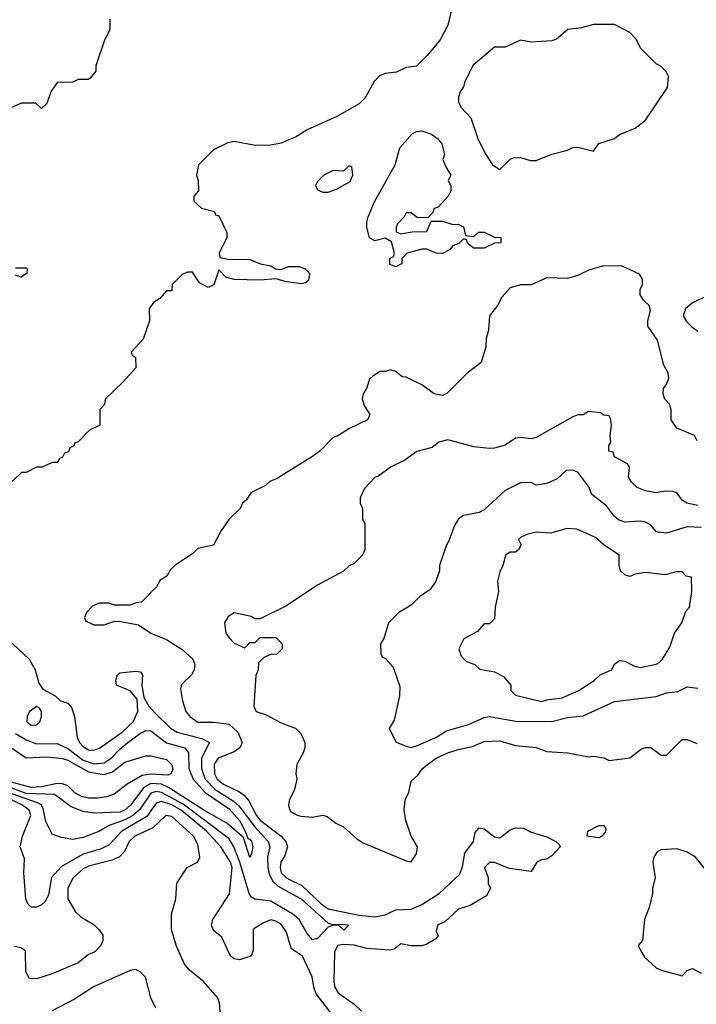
# Model space of a CAD drawing. Header units: inches. Extents: x 2348341 to 2479810, y 460419 to 613669.
# Tile 170 of 256: x 2368966 to 2371565, y 523444 to 527228. Entities that reach past the tile are written whole.
import ezdxf

# ---------------------------------------------------------------- set-up
doc = ezdxf.new("R2010")
doc.units = ezdxf.units.IN
doc.header["$MEASUREMENT"] = 0
doc.layers.add('C3562', color=7, linetype='Continuous')
doc.layers.add('C3572', color=7, linetype='Continuous')

msp = doc.modelspace()

# ---------------------------------------------------------------- linework, layer by layer
at = {"layer": 'C3562', "color": 2}
for points, elevation in [([(2369312, 527230), (2369311.6, 527188.4), (2369290.9, 527149.1), (2369258, 527050), (2369258, 527030), (2369236.9, 527003.1), (2369230, 526998), (2369190, 526998), (2369170, 526988), (2369110, 526986), (2369084.7, 526950), (2369070, 526906), (2369050, 526886), (2369027.3, 526907.3), (2368972.7, 526907.3), (2368934, 526890)], 114), ([(2370000, 526765.5), (2369970, 526753.2), (2369930, 526745.2), (2369870, 526744), (2369790, 526759), (2369765.4, 526754.6), (2369710, 526728), (2369652, 526670), (2369644.7, 526630), (2369651.3, 526610), (2369652, 526570), (2369634, 526550), (2369634, 526530), (2369663.6, 526503.6), (2369714, 526490), (2369718, 526478), (2369730, 526474), (2369762, 526410), (2369762, 526390), (2369732, 526330), (2369734, 526314), (2369766.8, 526306.8), (2369850, 526305.7), (2369891.3, 526290), (2369930, 526282.4), (2369950, 526270.4), (2369968.2, 526268.2), (2370000, 526279.1)], 118), ([(2368950, 526274), (2368990, 526274), (2368994, 526270), (2368992.7, 526252.7), (2368970, 526238), (2368950, 526246)], 114), ([(2370000, 526218.5), (2369990, 526219.8), (2369950, 526232), (2369890, 526226.8), (2369789.6, 526229.6), (2369758, 526238), (2369730, 526266), (2369711.6, 526208.4), (2369690, 526198), (2369656.4, 526216.4), (2369630, 526258), (2369610, 526258), (2369590, 526248), (2369552, 526210), (2369550, 526186), (2369530, 526186), (2369503.6, 526156.4), (2369479.6, 526140.4), (2369463.6, 526116.4), (2369464.7, 526070), (2369439.6, 526000.4), (2369394, 525950), (2369398, 525938), (2369411.1, 525931.1), (2369412, 525890), (2369363.6, 525836.4), (2369294, 525770), (2369291.6, 525748.4), (2369274, 525730), (2369274, 525670), (2369234, 525650), (2369190, 525606), (2369178, 525602), (2369174, 525590), (2369158, 525582), (2369152.7, 525567.3), (2369138, 525562), (2369130, 525546), (2369118, 525542), (2369110, 525526), (2369090, 525526), (2369051.6, 525508.4), (2369030, 525508), (2368990, 525488), (2368972.7, 525487.3), (2368910, 525428)], 118), ([(2370000, 525492.5), (2369955.3, 525464.7), (2369926.4, 525453.6), (2369910, 525438), (2369854, 525410), (2369836.9, 525383.1), (2369822, 525370), (2369812, 525350), (2369770, 525308), (2369738, 525262), (2369710, 525208.7), (2369650, 525195.3), (2369630, 525175.3), (2369566.4, 525133.6), (2369545.4, 525114.6), (2369531.1, 525088.9), (2369505.4, 525074.6), (2369491.1, 525048.9), (2369434, 524990), (2369412.7, 524987.3), (2369390, 524978), (2369330, 524978), (2369310, 524986), (2369270, 524986), (2369246, 524974), (2369222, 524950), (2369214, 524930), (2369218, 524918), (2369250, 524902), (2369290, 524902.8), (2369330, 524916), (2369355.3, 524915.3), (2369422, 524902), (2369470, 524871), (2369530, 524846), (2369590, 524807.3), (2369630.7, 524770), (2369638.8, 524750), (2369636, 524730), (2369626, 524710), (2369587.3, 524672.7), (2369583.5, 524656.5), (2369590.7, 524610), (2369604, 524570), (2369618.8, 524550), (2369650, 524528.5), (2369710, 524528.8), (2369770, 524520.4), (2369803, 524490), (2369820.7, 524450), (2369810.8, 524430), (2369790, 524414), (2369728.2, 524390), (2369713.1, 524366.9), (2369713.4, 524330), (2369724.6, 524310), (2369748.7, 524290), (2369810, 524261.1), (2369827.5, 524247.5), (2369845.9, 524225.9), (2369875.2, 524170), (2369890, 524151.8), (2369970.5, 524090), (2369988.4, 524070), (2369994.4, 524050), (2369983.6, 524016.4), (2369968.7, 523990), (2369965.7, 523970), (2369970.5, 523950), (2369990.7, 523930), (2370000, 523925.5)], 122), ([(2370000, 524982), (2369990, 524975.3), (2369890, 524926), (2369870, 524926), (2369854.6, 524934.6), (2369790, 524948), (2369766, 524934), (2369752, 524910), (2369758, 524870), (2369770, 524852), (2369790, 524832), (2369830, 524814), (2369850, 524834), (2369870, 524834), (2369890, 524854), (2369950, 524854), (2369974, 524830), (2369974, 524810), (2369954, 524790), (2369930, 524788), (2369903.6, 524776.4), (2369883.6, 524756.4), (2369882, 524730), (2369872.7, 524707.3), (2369864.7, 524590), (2369874, 524570), (2369910, 524558), (2369967.1, 524527.1), (2370000, 524514.9)], 126), ([(2368918, 524850), (2369002, 524770), (2369024.9, 524730), (2369038.8, 524678.8), (2369054.8, 524654.8), (2369102, 524630), (2369122, 524610), (2369150, 524601), (2369165.2, 524585.2), (2369176.4, 524550), (2369186.4, 524470), (2369195.8, 524450), (2369210, 524434.4), (2369230, 524422.6), (2369250, 524420.3), (2369271.9, 524428.1), (2369358.7, 524490), (2369401.3, 524530), (2369419.6, 524570), (2369416.5, 524616.5), (2369390, 524648.7), (2369338, 524670), (2369335.3, 524690), (2369342, 524710), (2369350, 524718), (2369410, 524724.7), (2369430, 524722), (2369438, 524710), (2369434.8, 524670), (2369442.8, 524622.8), (2369462, 524590), (2369484.5, 524564.5), (2369545.6, 524505.6), (2369570, 524490.3), (2369665.5, 524465.5), (2369694.8, 524450), (2369663.6, 524390), (2369664.4, 524350), (2369678.6, 524310), (2369716.5, 524270), (2369785.9, 524225.9), (2369807.2, 524207.2), (2369867.3, 524127.3), (2369920.3, 524070), (2369926, 524050), (2369917.7, 524010), (2369919.3, 523970), (2369924.1, 523944.1), (2369937.5, 523917.5), (2369958.6, 523898.6), (2370000, 523875.6)], 118), ([(2368950, 524485.3), (2368990, 524460.3), (2369030, 524445.7), (2369110, 524446.4), (2369150, 524427.8), (2369210, 524382.9), (2369250, 524368.4), (2369290, 524371.7), (2369316.9, 524390), (2369350, 524424.9), (2369381.6, 524450), (2369430, 524486.4), (2369450, 524495.8), (2369470, 524494.9), (2369529.2, 524449.2), (2369600.5, 524430), (2369614.3, 524410), (2369615.6, 524350), (2369631.6, 524310), (2369678, 524258), (2369770, 524195.8), (2369810, 524150.3), (2369832, 524110), (2369841.4, 524081.4), (2369850, 524078.8), (2369855.5, 524070), (2369860.7, 524050), (2369856.3, 524023.7), (2369850, 524009), (2369825.6, 524085.6), (2369761, 524141), (2369673.6, 524190), (2369537.3, 524277.3), (2369510, 524289.8), (2369470, 524292.2), (2369442.4, 524277.6), (2369391.6, 524210), (2369370, 524189.8), (2369350, 524182.8), (2369250, 524178.7), (2369210, 524185.6), (2369163.5, 524203.5), (2369099, 524250), (2368990, 524254.6), (2368803.1, 524323.1)], 114), ([(2368930, 524432.2), (2368990, 524392), (2369070, 524395.5), (2369130, 524389.2), (2369150, 524382.4), (2369230, 524337.5), (2369290, 524327.6), (2369322.2, 524337.8), (2369370, 524374.6), (2369450, 524399.1), (2369470, 524399.1), (2369530, 524384.9), (2369550, 524364.7), (2369553.7, 524346.3), (2369546, 524330), (2369534.7, 524325.3), (2369470, 524328.7), (2369436.7, 524323.3), (2369378.8, 524290), (2369328.4, 524251.6), (2369298.9, 524241.1), (2369263, 524237), (2369230, 524236.8), (2369203, 524243), (2369177.3, 524257.3), (2369150, 524283.5), (2369130, 524292.1), (2369110, 524292.8), (2369050, 524279.5), (2369010, 524277.5), (2368890, 524308.9)], 110), ([(2370000, 523800.2), (2369930, 523841.1), (2369868.7, 523848.7), (2369856.6, 523856.6), (2369847.6, 523870), (2369811, 523991), (2369787.8, 524050), (2369770, 524079.7), (2369593.5, 524213.4), (2369510, 524258.6), (2369490, 524262), (2369470, 524255.3), (2369427.4, 524192.6), (2369400.9, 524170), (2369370, 524153.2), (2369309.2, 524130.8), (2369270, 524107.8), (2369210, 524085.1), (2369170, 524077.2), (2369124.7, 524084.7), (2369090, 524098), (2369066.7, 524146.7), (2369056.1, 524196.1), (2369049.6, 524210), (2369037.4, 524217.4), (2368850, 524282.8)], 118), ([(2370000, 523690), (2369990, 523722), (2369970, 523752.7), (2369950, 523764), (2369930, 523768.7), (2369902, 523758), (2369865.4, 523734.6), (2369862, 523730), (2369862, 523650), (2369854, 523630), (2369810, 523615.3), (2369790, 523619), (2369775.3, 523630), (2369742, 523702), (2369710, 523728), (2369702, 523750), (2369708, 523770), (2369771.4, 523868.6), (2369781.5, 523970), (2369775.1, 523990), (2369738, 524050), (2369682.7, 524110), (2369586.2, 524190), (2369550, 524211.2), (2369510, 524223.5), (2369490, 524217.4), (2369453.5, 524166.5), (2369358, 524110), (2369310, 524057.6), (2369278.2, 524041.8), (2369210, 524021), (2369126.6, 523973.4), (2369088.1, 523931.9), (2369076, 523864), (2369062, 523838), (2369050, 523826), (2369030, 523817.2), (2369010, 523817.2), (2368997.2, 523830), (2368989.6, 523849.6), (2368981.3, 523950), (2368983.7, 524003.7), (2368967.6, 524050), (2368976.2, 524090), (2369008.3, 524170), (2369002.6, 524190), (2368976.3, 524210), (2368930, 524231.7)], 122), ([(2370000, 524220), (2369998, 524210), (2370000, 524203.4)], 126), ([(2369739, 523370), (2369733.2, 523450), (2369725.2, 523470), (2369672.1, 523532.1), (2369617, 523577), (2369598.9, 523598.9), (2369567.5, 523667.5), (2369549.4, 523730), (2369549.4, 523790.6), (2369565.2, 523850), (2369569.2, 523910), (2369608.7, 523970), (2369649.1, 523990.9), (2369657.2, 524010), (2369650, 524058), (2369632.7, 524090), (2369550, 524166.6), (2369526.8, 524170), (2369477.2, 524122.8), (2369407.7, 524090), (2369386.4, 524070), (2369368.9, 524031.1), (2369348.9, 524011.1), (2369321.4, 523998.6), (2369230, 523975.8), (2369210, 523965.1), (2369170.5, 523930), (2369150.4, 523890), (2369150.6, 523850), (2369179.8, 523799.8), (2369200.5, 523780.5), (2369251.3, 523750), (2369271.3, 523730), (2369284.7, 523710), (2369284.7, 523690), (2369278, 523670), (2369253.7, 523646.3), (2369230, 523635.3), (2369190, 523604), (2369090, 523561.2), (2369030, 523542), (2369004, 523544), (2368988.9, 523568.9), (2368988, 523650), (2368970, 523662), (2368946.3, 523666.3)], 126), ([(2369489.1, 523429.1), (2369469.2, 523469.2), (2369448.9, 523548.9), (2369428.9, 523568.9), (2369410, 523578), (2369390, 523574), (2369248.6, 523511.4), (2369175.9, 523464.1), (2369090, 523419)], 130)]:
    msp.add_lwpolyline(points, dxfattribs=dict(at, elevation=elevation))
at = {"layer": 'C3562', "color": 2, "elevation": 118}
msp.add_lwpolyline([(2369030, 524588.7), (2369004, 524570), (2368994, 524550), (2368993.4, 524530), (2369010, 524517.1), (2369030, 524518), (2369043.7, 524530), (2369049.3, 524550), (2369049.1, 524569.1), (2369042, 524582)], close=True, dxfattribs=at)
at = {"layer": 'C3572', "color": 2}
for points, elevation in [([(2370626, 527270), (2370610, 527206), (2370581, 527150), (2370531.3, 527090), (2370490, 527049), (2370450, 527044), (2370413.7, 527026.3), (2370370, 527021.2), (2370348.1, 527011.9), (2370326.8, 526990), (2370292.8, 526927.2), (2370270, 526904), (2370184, 526856), (2370070, 526804), (2370024.5, 526775.5), (2370000, 526765.5)], 118), ([(2371568, 525610), (2371558, 525630), (2371490, 525658), (2371468, 525690), (2371468, 525730), (2371462, 525750), (2371444, 525770), (2371437.2, 525790), (2371439, 525810), (2371452.1, 525827.9), (2371459.3, 525850), (2371457.2, 525870), (2371440.2, 525900.2), (2371415.9, 525995.9), (2371379, 526050), (2371379, 526070), (2371389, 526110), (2371384, 526130), (2371362, 526150), (2371349, 526170), (2371348.7, 526191.3), (2371358, 526210), (2371358, 526230), (2371346, 526250), (2371280.4, 526280.4), (2371210, 526282), (2371150, 526265.2), (2371110, 526245.2), (2371070, 526233.2), (2370990, 526236), (2370930, 526209.4), (2370890, 526209.3), (2370850, 526197.2), (2370818, 526162), (2370801, 526130), (2370770.8, 526090), (2370766, 526034), (2370756.9, 526003.1), (2370756, 525970), (2370738, 525910), (2370684.7, 525870), (2370607.1, 525792.9), (2370590, 525784), (2370558, 525790), (2370510, 525824), (2370450, 525854), (2370435.3, 525855.3), (2370410, 525875.3), (2370390, 525882), (2370370, 525875.3), (2370350, 525875.3), (2370322, 525858), (2370310, 525846), (2370298, 525810), (2370284.7, 525790), (2370281, 525770), (2370290, 525742), (2370311.3, 525710), (2370302, 525690), (2370230, 525655.3), (2370190.7, 525629.3), (2370170, 525622), (2370118, 525570), (2370090, 525548.7), (2370000, 525492.5)], 122), ([(2370000, 526279.1), (2370000.7, 526279.3), (2370039, 526279), (2370062, 526270), (2370076, 526256), (2370079.3, 526250), (2370074.6, 526225.4), (2370063.7, 526216.3), (2370047.7, 526212.2), (2370000, 526218.5)], 118), ([(2371610, 526168), (2371550, 526139), (2371523.8, 526116.2), (2371514.8, 526090), (2371527.3, 526067.3), (2371547.1, 526047.1), (2371570, 526031)], 122), ([(2371570, 525360.9), (2371528, 525370), (2371510, 525382), (2371489.3, 525409.3), (2371474.8, 525414.8), (2371444.5, 525415.5), (2371410, 525409), (2371370, 525417.2), (2371338, 525430), (2371315.3, 525450), (2371304, 525470), (2371308.4, 525508.4), (2371300.4, 525520.4), (2371250, 525548), (2371246, 525566), (2371229, 525570), (2371228.9, 525591.1), (2371236.4, 525603.6), (2371234, 525630), (2371239, 525670), (2371234.6, 525694.6), (2371230, 525706), (2371210, 525708), (2371196.4, 525716.4), (2371150, 525722), (2371130, 525708.7), (2371110, 525708.7), (2371090, 525702), (2370950, 525622.7), (2370930, 525617.2), (2370890, 525622.7), (2370870, 525619.3), (2370830, 525593.2), (2370790, 525581.2), (2370770, 525579.3), (2370710, 525586), (2370610, 525612.7), (2370576, 525604), (2370550, 525584), (2370491.1, 525568.9), (2370445.4, 525534.6), (2370390, 525508), (2370345.4, 525474.6), (2370330, 525468), (2370290, 525426), (2370274, 525390), (2370274, 525370), (2370282, 525350), (2370282, 525310), (2370292, 525290), (2370291.6, 525191.6), (2370282, 525170), (2370250, 525138), (2370231.1, 525128.9), (2370210, 525108.7), (2370110, 525055.3), (2370000, 524982)], 126), ([(2371583.4, 525276.6), (2371530, 525278.4), (2371450, 525255.1), (2371418, 525258), (2371410, 525261.2), (2371390, 525285.2), (2371370, 525297), (2371350, 525300.7), (2371290, 525297), (2371266.2, 525306.2), (2371250, 525319.3), (2371220.1, 525360.1), (2371163.7, 525403.7), (2371152.1, 525432.1), (2371110, 525488.7), (2371090, 525497.2), (2371065.2, 525494.8), (2371030, 525464), (2370990, 525445.2), (2370950, 525439), (2370930, 525448.7), (2370890, 525448), (2370830, 525419), (2370750, 525344), (2370730, 525334), (2370670, 525322), (2370650.9, 525309.1), (2370635.3, 525284.7), (2370614.4, 525225.6), (2370604.7, 525210), (2370578, 525130), (2370578, 525110), (2370564.7, 525070), (2370542, 525038), (2370502, 525010), (2370470, 524978), (2370422, 524950), (2370382, 524910), (2370364.7, 524850), (2370352, 524830), (2370352.7, 524792.7), (2370358, 524778), (2370370, 524774), (2370399.8, 524739.8), (2370425.4, 524665.4), (2370424.7, 524630), (2370403.5, 524536.5), (2370384.7, 524504.7), (2370411.6, 524451.6), (2370450, 524436), (2370470, 524431), (2370490, 524437.3), (2370564, 524470), (2370605.4, 524494.6), (2370690, 524519.5), (2370750, 524546), (2370770, 524550.5), (2370871.8, 524531.8), (2371010, 524530.4), (2371070, 524546.4), (2371130, 524553.4), (2371250, 524607.3), (2371410, 524627.3), (2371450, 524640.7), (2371493.2, 524646.8), (2371530, 524664.7), (2371570, 524659.1)], 130), ([(2370000, 524514.9), (2370025.4, 524505.4), (2370045.4, 524485.4), (2370061, 524450), (2370061, 524430), (2370054.8, 524410), (2370030, 524366), (2370026, 524330), (2370030.7, 524309.3), (2370021, 524270), (2370002, 524230), (2370000, 524220)], 126), ([(2370000, 524203.4), (2370005.4, 524185.4), (2370030.9, 524170.9), (2370047.5, 524167.5), (2370090, 524164), (2370130, 524171), (2370146.4, 524166.4), (2370180.7, 524140.7), (2370210, 524126), (2370260.4, 524080.4), (2370284.7, 524064.7), (2370450, 523996), (2370470, 523992), (2370490, 524022), (2370494, 524050), (2370469.3, 524090), (2370449.2, 524150), (2370442.7, 524190), (2370446, 524230), (2370460.9, 524259.1), (2370470, 524302), (2370495.1, 524324.9), (2370513.2, 524350), (2370537.2, 524370), (2370565.2, 524390), (2370610, 524410.6), (2370650, 524424), (2370705.4, 524434.6), (2370750, 524454), (2370810, 524457.3), (2370870, 524439.1), (2370950, 524430.8), (2370990, 524416), (2371070, 524411), (2371150, 524394.8), (2371170, 524398), (2371210, 524392), (2371230, 524381), (2371310, 524391.3), (2371354.6, 524425.4), (2371370, 524431.3), (2371390, 524431.3), (2371430, 524402), (2371450, 524402), (2371510, 524462), (2371530, 524462), (2371566.4, 524446.4)], 126), ([(2370000, 523925.5), (2370050, 523901.3), (2370124.2, 523830), (2370150, 523811.7), (2370270, 523786.7), (2370330, 523780.8), (2370370, 523787.9), (2370410, 523807), (2370470, 523810.4), (2370510, 523828.2), (2370577.2, 523870), (2370656.2, 523943.8), (2370666.8, 523973.2), (2370675.5, 524024.5), (2370709.2, 524070), (2370715.3, 524104.7), (2370730, 524122), (2370750, 524118), (2370790, 524087.3), (2370810, 524084), (2370850, 524114.8), (2370870, 524122.8), (2370901, 524121), (2370930, 524106), (2370990, 524087.3), (2371024.7, 524070), (2371038, 524058), (2371042, 524050), (2371010, 524015.3), (2370990, 524002), (2370970, 523999), (2370952, 523990), (2370930, 523955.3), (2370846.3, 523966.3), (2370790, 523989), (2370770, 523988.7), (2370751.3, 523970), (2370764.7, 523930), (2370765.4, 523905.4), (2370774, 523890), (2370758.8, 523861.2), (2370695.5, 523824.5), (2370651.3, 523810), (2370598.5, 523761.5), (2370572, 523750), (2370566, 523726), (2370572.7, 523707.3), (2370563.6, 523696.4), (2370530, 523675.3), (2370510, 523668.7), (2370470, 523668.7), (2370430, 523677.2), (2370403.5, 523656.5), (2370387.7, 523652.3), (2370299.3, 523659.3), (2370250, 523672), (2370210, 523674), (2370186, 523670), (2370175.3, 523644.7), (2370173, 523530), (2370176.3, 523510), (2370188.7, 523488.7), (2370250, 523444.7), (2370278.5, 523418.5)], 122), ([(2371610, 523949), (2371561.2, 524010), (2371530, 524029), (2371490, 524042), (2371430, 524038), (2371414, 524030), (2371402, 524010), (2371398, 523990), (2371406.8, 523930), (2371396, 523890), (2371396, 523870), (2371383.5, 523816.5), (2371366, 523770), (2371358, 523690), (2371342, 523670), (2371351, 523650), (2371365.2, 523625.2), (2371410, 523584.7), (2371430, 523576), (2371510, 523554), (2371530, 523574), (2371550, 523582), (2371583.6, 523563.6)], 126), ([(2370000, 523875.6), (2370046.4, 523850), (2370150, 523756.3), (2370170.4, 523750.4), (2370210, 523752.9), (2370230, 523748), (2370210.2, 523729.8), (2370190, 523748.7), (2370170, 523749), (2370150, 523741.2), (2370110, 523697.2), (2370090, 523692.7), (2370070, 523716), (2370039.6, 523770), (2370012.7, 523792.7), (2370000, 523800.2)], 118), ([(2370177.2, 523390), (2370104.7, 523484.7), (2370095.6, 523510), (2370089.5, 523550), (2370051.8, 523630), (2370010, 523658), (2370000, 523690)], 122)]:
    msp.add_lwpolyline(points, dxfattribs=dict(at, elevation=elevation))
for points, elevation in [([(2371170, 527209), (2371124, 527196), (2371070.6, 527189.4), (2371027.1, 527152.9), (2371010, 527146), (2370930, 527141.2), (2370890, 527148.7), (2370830, 527122), (2370790, 527122), (2370707.5, 527052.5), (2370676, 526990), (2370670.7, 526969.3), (2370658, 526950), (2370651.3, 526930), (2370651.3, 526910), (2370662, 526890), (2370698.8, 526850), (2370727.1, 526767.1), (2370756, 526710), (2370782, 526670), (2370810, 526652), (2370850, 526692), (2370863.1, 526696.9), (2370890, 526698), (2370926.4, 526686.4), (2370950, 526686), (2371010, 526711.3), (2371070, 526726), (2371090, 526736), (2371110, 526738), (2371170, 526722), (2371190, 526751.3), (2371250, 526771), (2371270, 526786), (2371330, 526811.3), (2371370, 526842), (2371453.6, 526966.4), (2371458, 527010), (2371448, 527030), (2371430, 527048), (2371410, 527058), (2371350, 527118), (2371333.2, 527153.2), (2371310, 527178), (2371250, 527208.7)], 122), ([(2370534, 526466), (2370492.7, 526467.3), (2370470, 526486), (2370450, 526486), (2370442, 526470), (2370416.9, 526443.1), (2370411.3, 526430), (2370412, 526412), (2370430, 526404.7), (2370472.7, 526412.7), (2370530, 526414), (2370546, 526454), (2370590, 526454), (2370630, 526441), (2370650, 526442), (2370670, 526432), (2370678, 526398), (2370710, 526394), (2370728.4, 526411.6), (2370750, 526411.3), (2370790, 526391.3), (2370814, 526390), (2370814, 526370), (2370790, 526368.7), (2370750, 526349.3), (2370709.2, 526349.2), (2370687.3, 526367.3), (2370682, 526382), (2370670, 526386), (2370652.7, 526367.3), (2370630, 526358), (2370617.3, 526342.7), (2370590, 526329), (2370566, 526330), (2370530, 526346), (2370510, 526346), (2370454, 526330), (2370434, 526310), (2370434, 526290), (2370430, 526288), (2370410, 526278), (2370387.3, 526287.3), (2370388, 526310), (2370402, 526318), (2370406, 526330), (2370394, 526374), (2370370, 526388), (2370330, 526378), (2370308.9, 526388.9), (2370299, 526430), (2370299.3, 526450), (2370303.7, 526470), (2370330, 526530.8), (2370407.6, 526670), (2370425.4, 526734.6), (2370474, 526790), (2370490, 526798), (2370510, 526800.5), (2370548.1, 526788.1), (2370570, 526770.8), (2370586.8, 526750), (2370597.3, 526710), (2370591, 526690), (2370602, 526662), (2370622, 526630), (2370612, 526610), (2370622, 526590), (2370622, 526570), (2370611.3, 526550), (2370572.7, 526507.3), (2370558, 526502), (2370552.7, 526487.3)], 118), ([(2370230, 526666), (2370210, 526646), (2370170, 526648), (2370134, 526630), (2370110, 526606), (2370102, 526590), (2370110, 526574), (2370130, 526564.7), (2370150, 526564.7), (2370183.1, 526576.9), (2370234.6, 526605.4), (2370246, 526630), (2370242, 526662)], 122), ([(2371067.5, 525272.5), (2371005.4, 525254.6), (2370950, 525259), (2370914, 525250), (2370890, 525238), (2370882, 525230), (2370892, 525210), (2370882, 525190), (2370870, 525182), (2370850, 525182), (2370832, 525170), (2370822, 525130), (2370810, 525106), (2370801, 525070), (2370804.7, 525030), (2370792, 524970), (2370790, 524926), (2370770, 524906), (2370750, 524906), (2370723.6, 524876.4), (2370671.6, 524848.4), (2370652, 524810), (2370662, 524782), (2370682, 524762), (2370714, 524750), (2370732.7, 524732.7), (2370790, 524722), (2370823.6, 524703.6), (2370852, 524670), (2370852, 524650), (2370870, 524632), (2370970, 524607.7), (2370990, 524614.8), (2371050, 524622), (2371114, 524650), (2371171.9, 524688.1), (2371195.3, 524710), (2371239, 524730), (2371250, 524751), (2371270, 524766), (2371290, 524762.8), (2371324.9, 524744.9), (2371350, 524738.8), (2371410, 524751), (2371422, 524758), (2371435.3, 524770), (2371463.1, 524816.9), (2371481.2, 524870), (2371508.7, 524910), (2371524.7, 524955.3), (2371538, 524970), (2371548, 525030), (2371546, 525086), (2371526, 525090), (2371510, 525106), (2371490, 525106), (2371445.4, 525094.6), (2371370, 525104), (2371330, 525097.2), (2371310, 525088.7), (2371290, 525094), (2371274, 525110), (2371268.9, 525131.1), (2371268, 525170), (2371209.2, 525209.2), (2371178, 525238), (2371106, 525270)], 134), ([(2371190, 524084), (2371146, 524090), (2371148, 524110), (2371190, 524131.3), (2371211.3, 524131.3), (2371216.9, 524116.9), (2371214.4, 524105.6), (2371202, 524090)], 122)]:
    msp.add_lwpolyline(points, close=True, dxfattribs=dict(at, elevation=elevation))

doc.saveas('drawing.dxf')
